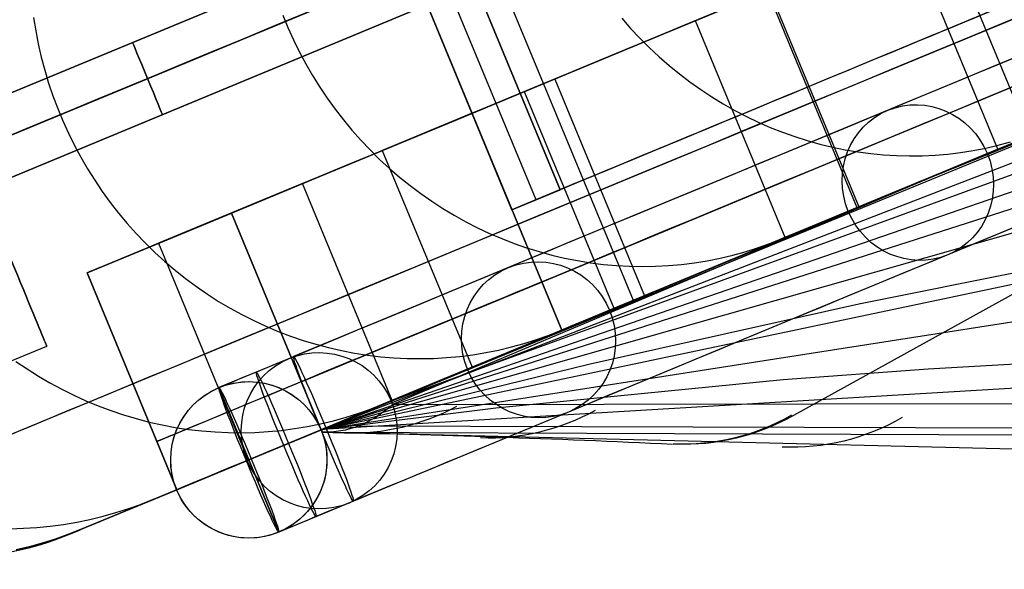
# Model space of a CAD drawing. Extents: x -3378 to 3007, y -425 to 173.
# Tile 194 of 256: x -373 to -335, y -283 to -262. Entities that reach past the tile are written whole.
import ezdxf

# ---------------------------------------------------------------- set-up
doc = ezdxf.new("R2010")
doc.units = 0
doc.layers.add('PREDEFINITO', color=7, linetype='CONTINUOUS')

msp = doc.modelspace()

# ---------------------------------------------------------------- linework, layer by layer
at = {"layer": 'PREDEFINITO'}
for p, q in [((-360.939, -277.607, 2294.478), (-180.032, -203.372, 2751.302)), ((-360.938, -277.607, 2160.979), (-216.238, -221.74, 2531.204)), ((-333.769, -266.355, 2462.953), (-345.249, -238.638, 2462.953)), ((-360.936, -277.608, 2027.773), (-250.093, -239.401, 2309.743)), ((-340.398, -269.101, 2428.745), (-351.879, -241.384, 2428.745)), ((-348.988, -272.659, 2361.042), (-360.469, -244.942, 2361.042)), ((-351.735, -273.797, 1380.834), (-363.216, -246.08, 1380.834)), ((-363.216, -246.08, 1820), (-351.735, -273.797, 1820)), ((-351.735, -273.797, 2295), (-363.216, -246.08, 2295)), ((-351.735, -273.797, 1582.499), (-363.216, -246.08, 1582.499)), ((-351.735, -273.797, 2057.5), (-363.216, -246.08, 2057.5)), ((-351.801, -268.412, 1410.836), (-359.454, -249.934, 1410.836)), ((-359.454, -249.934, 1382.937), (-351.801, -268.412, 1382.937)), ((-359.454, -249.934, 1395.836), (-351.801, -268.412, 1395.836)), ((-352.725, -268.794, 1410.836), (-360.378, -250.317, 1410.836)), ((-353.649, -269.177, 1410.836), (-361.302, -250.7, 1410.836)), ((-361.302, -250.7, 1380.836), (-353.649, -269.177, 1380.836)), ((-361.302, -250.7, 1395.836), (-353.649, -269.177, 1395.836)), ((-358.413, -276.563, 2359.727), (-295.12, -253.489, 2330.157)), ((-360.935, -277.607, 1894.494), (-284.58, -255.879, 2087.013)), ((-305.126, -256.244, 1385.923), (-342.836, -277.066, 1403.798)), ((-358.049, -258.553, 2285), (-390.316, -271.918, 2285)), ((-390.316, -271.918, 2061.458), (-358.049, -258.553, 2061.458)), ((-390.316, -271.918, 1614.375), (-358.049, -258.553, 1614.375)), ((-334.993, -266.862, 2497.753), (-338.437, -258.547, 2497.753)), ((-315.347, -258.711, 1374.726), (-337.664, -267.986, 1372.693)), ((-371.506, -274.409, 1413.834), (-377.629, -259.627, 1413.834)), ((-371.506, -274.409, 1837.917), (-377.629, -259.627, 1837.917)), ((-371.506, -274.409, 2262), (-377.629, -259.627, 2262)), ((-357.475, -259.938, 2286.5), (-389.811, -273.332, 2286.5)), ((-357.475, -259.938, 2283.5), (-389.811, -273.332, 2283.5)), ((-389.811, -273.332, 2062.958), (-357.475, -259.938, 2062.958)), ((-389.811, -273.332, 2059.958), (-357.475, -259.938, 2059.958)), ((-389.811, -273.332, 1612.875), (-357.475, -259.938, 1612.875)), ((-389.811, -273.332, 1615.875), (-357.475, -259.938, 1615.875)), ((-343.772, -260.757, 2499.386), (-340.328, -269.071, 2499.386)), ((-389.168, -274.689, 2061.458), (-356.901, -261.324, 2061.458)), ((-389.168, -274.689, 1614.375), (-356.901, -261.324, 1614.375)), ((-356.901, -261.324, 2285), (-389.168, -274.689, 2285)), ((-372.009, -261.802, 2470.836), (-371.928, -262.312, 2470.865)), ((-362.448, -261.718, 2506.872), (-362.25, -262.196, 2506.872)), ((-349.434, -261.838, 2542.491), (-349.095, -262.224, 2542.434)), ((-362.25, -262.196, 2506.872), (-362.036, -262.668, 2506.867)), ((-346.605, -261.93, 2463.393), (-352.005, -264.167, 2464.75)), ((-349.095, -262.224, 2542.434), (-348.743, -262.599, 2542.373)), ((-343.16, -270.245, 2463.393), (-346.605, -261.93, 2463.393)), ((-371.928, -262.312, 2470.865), (-371.83, -262.82, 2470.889)), ((-362.036, -262.668, 2506.867), (-361.806, -263.132, 2506.857)), ((-348.743, -262.599, 2542.373), (-348.379, -262.961, 2542.305)), ((-371.83, -262.82, 2470.889), (-371.715, -263.324, 2470.909)), ((-348.379, -262.961, 2542.305), (-348.004, -263.311, 2542.233)), ((-371.715, -263.324, 2470.909), (-371.583, -263.825, 2470.926)), ((-361.806, -263.132, 2506.857), (-361.562, -263.588, 2506.843)), ((-348.004, -263.311, 2542.233), (-347.618, -263.647, 2542.156)), ((-361.562, -263.588, 2506.843), (-361.302, -264.036, 2506.823)), ((-347.618, -263.647, 2542.156), (-347.221, -263.97, 2542.073)), ((-371.583, -263.825, 2470.926), (-371.434, -264.321, 2470.938)), ((-361.302, -264.036, 2506.823), (-361.028, -264.474, 2506.799)), ((-360.933, -277.607, 1628.04), (-273.85, -264.037, 1842.249)), ((-352.005, -264.167, 2464.75), (-348.561, -272.482, 2464.75)), ((-347.221, -263.97, 2542.073), (-346.815, -264.279, 2541.986)), ((-371.434, -264.321, 2470.938), (-371.268, -264.811, 2470.946)), ((-361.028, -264.474, 2506.799), (-360.739, -264.903, 2506.769)), ((-346.815, -264.279, 2541.986), (-346.399, -264.573, 2541.894)), ((-371.268, -264.811, 2470.946), (-371.086, -265.296, 2470.95)), ((-360.739, -264.903, 2506.769), (-360.437, -265.322, 2506.735)), ((-353.173, -264.651, 2429.113), (-358.626, -266.909, 2430.194)), ((-349.729, -272.966, 2429.113), (-353.173, -264.651, 2429.113)), ((-346.399, -264.573, 2541.894), (-345.974, -264.853, 2541.797)), ((-345.974, -264.853, 2541.797), (-345.541, -265.118, 2541.695)), ((-371.086, -265.296, 2470.95), (-370.888, -265.774, 2470.95)), ((-345.541, -265.118, 2541.695), (-345.1, -265.367, 2541.589)), ((-360.437, -265.322, 2506.735), (-360.121, -265.73, 2506.696)), ((-345.1, -265.367, 2541.589), (-344.651, -265.601, 2541.478)), ((-344.651, -265.601, 2541.478), (-344.196, -265.819, 2541.364)), ((-370.888, -265.774, 2470.95), (-370.674, -266.246, 2470.946)), ((-360.121, -265.73, 2506.696), (-359.791, -266.128, 2506.653)), ((-344.196, -265.819, 2541.364), (-343.734, -266.02, 2541.245)), ((-343.734, -266.02, 2541.245), (-343.266, -266.205, 2541.122)), ((-370.674, -266.246, 2470.946), (-370.444, -266.71, 2470.938)), ((-359.791, -266.128, 2506.653), (-359.449, -266.513, 2506.605)), ((-343.266, -266.205, 2541.122), (-342.793, -266.374, 2540.995)), ((-342.793, -266.374, 2540.995), (-342.315, -266.525, 2540.865)), ((-342.763, -270.08, 2465.238), (-333.769, -266.355, 2462.953)), ((-370.444, -266.71, 2470.938), (-370.199, -267.166, 2470.926)), ((-359.449, -266.513, 2506.605), (-359.095, -266.887, 2506.552)), ((-342.315, -266.525, 2540.865), (-341.833, -266.66, 2540.731)), ((-341.833, -266.66, 2540.731), (-341.348, -266.777, 2540.594)), ((-341.348, -266.777, 2540.594), (-340.86, -266.877, 2540.454)), ((-338.631, -268.362, 2484.103), (-334.716, -266.737, 2499.654)), ((-335.942, -266.908, 2538.914), (-335.46, -266.814, 2538.751)), ((-335.46, -266.814, 2538.751), (-334.982, -266.703, 2538.586)), ((-334.982, -266.703, 2538.586), (-334.508, -266.574, 2538.421)), ((-370.199, -267.166, 2470.926), (-369.939, -267.613, 2470.909)), ((-359.095, -266.887, 2506.552), (-358.728, -267.248, 2506.494)), ((-358.626, -266.909, 2430.194), (-355.182, -275.224, 2430.194)), ((-340.86, -266.877, 2540.454), (-340.369, -266.96, 2540.311)), ((-340.369, -266.96, 2540.311), (-339.876, -267.025, 2540.165)), ((-339.876, -267.025, 2540.165), (-339.383, -267.072, 2540.016)), ((-339.383, -267.072, 2540.016), (-338.888, -267.102, 2539.864)), ((-338.888, -267.102, 2539.864), (-338.394, -267.114, 2539.711)), ((-338.394, -267.114, 2539.711), (-337.9, -267.108, 2539.555)), ((-337.9, -267.108, 2539.555), (-337.408, -267.084, 2539.397)), ((-337.408, -267.084, 2539.397), (-336.917, -267.043, 2539.238)), ((-336.917, -267.043, 2539.238), (-336.428, -266.984, 2539.077)), ((-336.428, -266.984, 2539.077), (-335.942, -266.908, 2538.914)), ((-360.937, -277.607, 2123.414), (-329.298, -267.486, 2108.335)), ((-358.728, -267.248, 2506.494), (-358.35, -267.597, 2506.433)), ((-369.939, -267.613, 2470.909), (-369.664, -268.051, 2470.889)), ((-358.35, -267.597, 2506.433), (-357.961, -267.932, 2506.366)), ((-357.961, -267.932, 2506.366), (-357.561, -268.253, 2506.296)), ((-369.664, -268.051, 2470.889), (-369.374, -268.48, 2470.865)), ((-361.691, -268.179, 2361.246), (-367.213, -270.466, 2361.779)), ((-358.247, -276.494, 2361.246), (-361.691, -268.179, 2361.246)), ((-337.664, -267.986, 1372.693), (-358.236, -276.651, 1371.493)), ((-357.561, -268.253, 2506.296), (-357.151, -268.56, 2506.221)), ((-369.374, -268.48, 2470.865), (-369.07, -268.898, 2470.836)), ((-357.151, -268.56, 2506.221), (-356.731, -268.853, 2506.142)), ((-351.756, -268.393, 1381.989), (-353.649, -269.177, 1381.885)), ((-353.649, -269.177, 1410.836), (-351.801, -268.412, 1410.836)), ((-351.801, -268.412, 1382.937), (-353.649, -269.177, 1382.937)), ((-353.649, -269.177, 1396.887), (-351.801, -268.412, 1396.887)), ((-351.707, -268.373, 1380.939), (-351.801, -268.412, 1382.937)), ((-351.801, -268.412, 1382.937), (-351.801, -268.412, 1410.836)), ((-342.236, -269.858, 2468.46), (-338.631, -268.362, 2484.103)), ((-369.07, -268.898, 2470.836), (-368.752, -269.306, 2470.804)), ((-360.934, -277.609, 1761.2), (-319.525, -268.901, 1864.603)), ((-356.731, -268.853, 2506.142), (-356.302, -269.131, 2506.059)), ((-352.678, -268.775, 1380.887), (-352.774, -268.815, 1382.937)), ((-352.725, -268.794, 1382.937), (-352.725, -268.794, 1410.836)), ((-343.287, -270.297, 2502.745), (-339.734, -268.826, 2501.645)), ((-364.417, -269.308, 1370.42), (-369.961, -271.605, 1364.24)), ((-369.961, -271.605, 1541), (-364.417, -269.308, 1541)), ((-364.417, -269.308, 2295), (-369.961, -271.605, 2295)), ((-364.417, -269.308, 2114.149), (-369.961, -271.605, 2114.149)), ((-364.417, -269.308, 1450.575), (-369.961, -271.605, 1450.575)), ((-364.417, -269.308, 2204.575), (-369.961, -271.605, 2204.575)), ((-364.417, -269.308, 1827.575), (-369.961, -271.605, 1827.575)), ((-368.752, -269.306, 2470.804), (-368.421, -269.702, 2470.768)), ((-364.417, -269.308, 1541), (-364.417, -269.308, 1370.42)), ((-364.417, -269.308, 1541), (-360.973, -277.623, 1541)), ((-364.417, -269.308, 2295), (-364.417, -269.308, 2114.149)), ((-364.417, -269.308, 2114.149), (-364.417, -269.308, 1541)), ((-360.973, -277.623, 1370.42), (-364.417, -269.308, 1370.42)), ((-360.973, -277.623, 2295), (-364.417, -269.308, 2295)), ((-360.973, -277.623, 2114.149), (-364.417, -269.308, 2114.149)), ((-360.973, -277.623, 1450.575), (-364.417, -269.308, 1450.575)), ((-360.973, -277.623, 2204.575), (-364.417, -269.308, 2204.575)), ((-360.973, -277.623, 1827.575), (-364.417, -269.308, 1827.575)), ((-356.302, -269.131, 2506.059), (-355.865, -269.394, 2505.972)), ((-355.865, -269.394, 2505.972), (-355.419, -269.642, 2505.882)), ((-353.649, -269.177, 1380.836), (-353.649, -269.177, 1382.937)), ((-353.649, -269.177, 1382.937), (-353.649, -269.177, 1410.836)), ((-349.482, -272.863, 2430.564), (-340.398, -269.101, 2428.745)), ((-368.421, -269.702, 2470.768), (-368.077, -270.087, 2470.728)), ((-355.419, -269.642, 2505.882), (-354.966, -269.873, 2505.787)), ((-368.077, -270.087, 2470.728), (-367.72, -270.46, 2470.684)), ((-354.966, -269.873, 2505.787), (-354.505, -270.089, 2505.689)), ((-354.505, -270.089, 2505.689), (-354.039, -270.289, 2505.587)), ((-345.526, -271.225, 2452.739), (-342.236, -269.858, 2468.46)), ((-367.72, -270.46, 2470.684), (-367.352, -270.82, 2470.636)), ((-367.213, -270.466, 2361.779), (-363.769, -278.781, 2361.779)), ((-367.189, -270.456, 1541), (-367.189, -270.456, 1367.324)), ((-367.189, -270.456, 2295), (-367.189, -270.456, 2114.149)), ((-367.189, -270.456, 2114.149), (-367.189, -270.456, 1541)), ((-354.039, -270.289, 2505.587), (-353.566, -270.472, 2505.482)), ((-353.566, -270.472, 2505.482), (-353.087, -270.638, 2505.374)), ((-344.22, -270.645, 2503.03), (-343.75, -270.479, 2502.888)), ((-343.75, -270.479, 2502.888), (-343.287, -270.297, 2502.745)), ((-367.352, -270.82, 2470.636), (-366.971, -271.167, 2470.585)), ((-353.087, -270.638, 2505.374), (-352.604, -270.787, 2505.263)), ((-352.604, -270.787, 2505.263), (-352.117, -270.919, 2505.148)), ((-352.117, -270.919, 2505.148), (-351.626, -271.034, 2505.031)), ((-345.661, -271.039, 2503.454), (-345.176, -270.925, 2503.314)), ((-345.176, -270.925, 2503.314), (-344.695, -270.794, 2503.172)), ((-344.695, -270.794, 2503.172), (-344.22, -270.645, 2503.03)), ((-340.332, -272.785, 1875.319), (-329.962, -270.719, 1869.966)), ((-366.971, -271.167, 2470.585), (-366.579, -271.501, 2470.53)), ((-351.626, -271.034, 2505.031), (-351.132, -271.132, 2504.911)), ((-351.132, -271.132, 2504.911), (-350.635, -271.212, 2504.789)), ((-350.635, -271.212, 2504.789), (-350.136, -271.275, 2504.664)), ((-350.136, -271.275, 2504.664), (-349.636, -271.319, 2504.536)), ((-349.636, -271.319, 2504.536), (-349.136, -271.346, 2504.407)), ((-349.136, -271.346, 2504.407), (-348.635, -271.356, 2504.275)), ((-348.635, -271.356, 2504.275), (-348.135, -271.347, 2504.142)), ((-348.501, -272.46, 2436.945), (-345.526, -271.225, 2452.739)), ((-348.135, -271.347, 2504.142), (-347.635, -271.321, 2504.007)), ((-347.635, -271.321, 2504.007), (-347.138, -271.277, 2503.871)), ((-347.138, -271.277, 2503.871), (-346.642, -271.215, 2503.733)), ((-346.642, -271.215, 2503.733), (-346.15, -271.136, 2503.594)), ((-346.15, -271.136, 2503.594), (-345.661, -271.039, 2503.454)), ((-369.961, -271.605, 1541), (-369.961, -271.605, 1364.24)), ((-369.961, -271.605, 1364.24), (-366.517, -279.919, 1364.24)), ((-369.961, -271.605, 2295), (-366.517, -279.919, 2295)), ((-369.961, -271.605, 2114.149), (-366.517, -279.919, 2114.149)), ((-369.961, -271.605, 2295), (-369.961, -271.605, 2114.149)), ((-369.961, -271.605, 2114.149), (-369.961, -271.605, 1541)), ((-366.517, -279.919, 1541), (-369.961, -271.605, 1541)), ((-369.961, -271.605, 1450.575), (-366.517, -279.919, 1450.575)), ((-369.961, -271.605, 2204.575), (-366.517, -279.919, 2204.575)), ((-369.961, -271.605, 1827.575), (-366.517, -279.919, 1827.575)), ((-366.579, -271.501, 2470.53), (-366.176, -271.822, 2470.471)), ((-366.176, -271.822, 2470.471), (-365.763, -272.128, 2470.409)), ((-365.763, -272.128, 2470.409), (-365.34, -272.419, 2470.344)), ((-365.34, -272.419, 2470.344), (-364.908, -272.696, 2470.275)), ((-351.758, -273.806, 2467.523), (-348.16, -272.316, 2466.609)), ((-351.161, -273.565, 2421.075), (-348.501, -272.46, 2436.945)), ((-364.908, -272.696, 2470.275), (-364.467, -272.957, 2470.203)), ((-358.189, -276.47, 2361.94), (-348.988, -272.659, 2361.042)), ((-350.652, -275.085, 1880.644), (-340.332, -272.785, 1875.319)), ((-364.467, -272.957, 2470.203), (-364.018, -273.203, 2470.127)), ((-364.018, -273.203, 2470.127), (-363.56, -273.433, 2470.049)), ((-363.56, -273.433, 2470.049), (-363.096, -273.647, 2469.967)), ((-353.504, -274.536, 2405.147), (-351.161, -273.565, 2421.075)), ((-363.096, -273.647, 2469.967), (-362.625, -273.845, 2469.883)), ((-362.625, -273.845, 2469.883), (-362.148, -274.026, 2469.796)), ((-351.735, -273.797, 1820), (-360.973, -277.623, 1820)), ((-360.973, -277.623, 2295), (-351.735, -273.797, 2295)), ((-360.973, -277.623, 1370.42), (-351.735, -273.797, 1380.834)), ((-360.973, -277.623, 2057.5), (-351.735, -273.797, 2057.5)), ((-352.702, -274.158, 2467.759), (-352.227, -273.99, 2467.641)), ((-352.227, -273.99, 2467.641), (-351.758, -273.806, 2467.523)), ((-351.735, -273.797, 1820), (-351.735, -273.797, 1380.834)), ((-351.735, -273.797, 2295), (-351.735, -273.797, 1820)), ((-362.148, -274.026, 2469.796), (-361.665, -274.191, 2469.706)), ((-361.665, -274.191, 2469.706), (-361.177, -274.338, 2469.613)), ((-361.177, -274.338, 2469.613), (-360.685, -274.469, 2469.518)), ((-353.669, -274.443, 2467.995), (-353.183, -274.309, 2467.877)), ((-353.183, -274.309, 2467.877), (-352.702, -274.158, 2467.759)), ((-384.614, -279.839, 1413.834), (-371.506, -274.409, 1413.834)), ((-384.614, -279.839, 1837.917), (-371.506, -274.409, 1837.917)), ((-384.614, -279.839, 2262), (-371.506, -274.409, 2262)), ((-360.933, -277.593, 1494.432), (-308.799, -274.485, 1621.232)), ((-360.685, -274.469, 2469.518), (-360.189, -274.582, 2469.421)), ((-360.189, -274.582, 2469.421), (-359.69, -274.677, 2469.321)), ((-359.69, -274.677, 2469.321), (-359.189, -274.755, 2469.22)), ((-359.189, -274.755, 2469.22), (-358.685, -274.816, 2469.116)), ((-355.654, -274.805, 2468.458), (-355.153, -274.741, 2468.343)), ((-355.511, -275.366, 2389.322), (-353.504, -274.536, 2405.147)), ((-355.153, -274.741, 2468.343), (-354.655, -274.659, 2468.228)), ((-354.655, -274.659, 2468.228), (-354.16, -274.56, 2468.112)), ((-354.16, -274.56, 2468.112), (-353.669, -274.443, 2467.995)), ((-372.687, -274.996, 2434.682), (-372.262, -275.286, 2434.63)), ((-362.033, -274.815, 1368.422), (-364.897, -276.001, 1368.318)), ((-360.935, -277.608, 1885.921), (-350.652, -275.085, 1880.644)), ((-358.685, -274.816, 2469.116), (-358.18, -274.858, 2469.01)), ((-358.568, -276.627, 2432.384), (-354.934, -275.121, 2431.656)), ((-358.18, -274.858, 2469.01), (-357.674, -274.883, 2468.903)), ((-357.674, -274.883, 2468.903), (-357.168, -274.89, 2468.793)), ((-357.168, -274.89, 2468.793), (-356.662, -274.879, 2468.683)), ((-356.662, -274.879, 2468.683), (-356.157, -274.851, 2468.571)), ((-356.157, -274.851, 2468.571), (-355.654, -274.805, 2468.458)), ((-337.668, -275.286, 1635.177), (-332.04, -274.961, 1632.175)), ((-372.262, -275.286, 2434.63), (-371.827, -275.562, 2434.575)), ((-357.204, -276.065, 2373.455), (-355.511, -275.366, 2389.322)), ((-343.242, -275.695, 1638.245), (-337.668, -275.286, 1635.177)), ((-371.827, -275.562, 2434.575), (-371.383, -275.822, 2434.518)), ((-371.383, -275.822, 2434.518), (-370.93, -276.067, 2434.458)), ((-361.739, -275.775, 1541), (-361.739, -275.775, 1370.42)), ((-361.739, -275.775, 2295), (-361.739, -275.775, 2114.149)), ((-361.739, -275.775, 2114.149), (-361.739, -275.775, 1541)), ((-354.263, -276.774, 1644.507), (-343.242, -275.695, 1638.245)), ((-370.93, -276.067, 2434.458), (-370.47, -276.295, 2434.395)), ((-364.897, -276.001, 1368.318), (-362.601, -281.545, 1368.318)), ((-364.897, -276.001, 2296), (-364.897, -276.001, 1368.318)), ((-362.601, -281.545, 1368.318), (-364.897, -276.001, 1368.318)), ((-358.583, -276.633, 2357.55), (-357.204, -276.065, 2373.455)), ((-370.47, -276.295, 2434.395), (-370.002, -276.508, 2434.33)), ((-370.002, -276.508, 2434.33), (-369.528, -276.705, 2434.263)), ((-359.646, -277.069, 2341.616), (-358.583, -276.633, 2357.55)), ((-359.041, -276.813, 2432.478), (-358.568, -276.627, 2432.384)), ((-358.236, -276.651, 1371.493), (-273.253, -276.533, 1552.223)), ((-358.236, -276.651, 1371.493), (-273.253, -276.533, 1552.223)), ((-369.528, -276.705, 2434.263), (-369.047, -276.884, 2434.194)), ((-369.047, -276.884, 2434.194), (-368.561, -277.047, 2434.122)), ((-360.934, -277.605, 1648.363), (-354.263, -276.774, 1644.507)), ((-360.007, -277.136, 2432.666), (-359.521, -276.983, 2432.572)), ((-359.521, -276.983, 2432.572), (-359.041, -276.813, 2432.478)), ((-368.561, -277.047, 2434.122), (-368.07, -277.193, 2434.049)), ((-368.07, -277.193, 2434.049), (-367.574, -277.322, 2433.973)), ((-367.574, -277.322, 2433.973), (-367.074, -277.433, 2433.895)), ((-361.493, -277.491, 2432.945), (-360.993, -277.39, 2432.853)), ((-360.993, -277.39, 2432.853), (-360.498, -277.272, 2432.76)), ((-360.823, -277.554, 2309.701), (-360.393, -277.375, 2325.666)), ((-360.498, -277.272, 2432.76), (-360.007, -277.136, 2432.666)), ((-360.393, -277.375, 2325.666), (-359.646, -277.069, 2341.616)), ((-367.074, -277.433, 2433.895), (-366.571, -277.527, 2433.816)), ((-366.571, -277.527, 2433.816), (-366.066, -277.604, 2433.735)), ((-360.978, -277.625, 1368.318), (-366.521, -279.921, 1368.318)), ((-366.066, -277.604, 2433.735), (-365.558, -277.662, 2433.652)), ((-365.558, -277.662, 2433.652), (-365.048, -277.703, 2433.568)), ((-365.048, -277.703, 2433.568), (-364.538, -277.726, 2433.483)), ((-364.538, -277.726, 2433.483), (-364.028, -277.732, 2433.396)), ((-364.028, -277.732, 2433.396), (-363.518, -277.719, 2433.308)), ((-360.978, -277.625, 1371.42), (-363.842, -278.811, 1371.316)), ((-360.792, -277.548, 1365.424), (-363.656, -278.734, 1365.32)), ((-363.518, -277.719, 2433.308), (-363.009, -277.689, 2433.218)), ((-363.009, -277.689, 2433.218), (-362.501, -277.641, 2433.128)), ((-362.501, -277.641, 2433.128), (-361.995, -277.575, 2433.037)), ((-361.995, -277.575, 2433.037), (-361.493, -277.491, 2432.945)), ((-360.978, -277.625, 2296), (-360.978, -277.625, 1368.318)), ((-360.973, -277.623, 1370.42), (-360.973, -277.623, 1541)), ((-360.973, -277.623, 1541), (-360.973, -277.623, 1820)), ((-360.973, -277.623, 2114.149), (-360.973, -277.623, 2295)), ((-360.973, -277.623, 1820), (-360.973, -277.623, 2114.149)), ((-360.936, -277.715, 1376.799), (-360.935, -277.609, 1823.891)), ((-323.243, -278.629, 1457.834), (-360.936, -277.715, 1376.799)), ((-360.936, -277.715, 1376.799), (-278.637, -278.01, 1554.711)), ((-360.935, -277.607, 1889.04), (-360.823, -277.554, 2309.701)), ((-360.935, -277.609, 1823.891), (-360.935, -277.607, 1889.04)), ((-359.524, -277.468, 1374.112), (-275.837, -277.736, 1553.425)), ((-367.283, -278.072, 1541), (-367.283, -278.072, 1364.24)), ((-367.283, -278.072, 2295), (-367.283, -278.072, 2114.149)), ((-367.283, -278.072, 2114.149), (-367.283, -278.072, 1541)), ((-367.391, -280.282, 2362.839), (-363.711, -278.757, 2362.479)), ((-363.842, -278.811, 1371.316), (-363.656, -278.734, 1365.32)), ((-370.213, -281.45, 2295), (-366.517, -279.919, 2295)), ((-370.213, -281.45, 1360.149), (-366.517, -279.919, 1364.24)), ((-366.517, -279.919, 1820), (-370.213, -281.45, 1820)), ((-370.213, -281.45, 2057.5), (-366.517, -279.919, 2057.5)), ((-366.521, -279.921, 2296), (-366.521, -279.921, 1368.318)), ((-366.517, -279.919, 1541), (-366.517, -279.919, 1364.24)), ((-366.517, -279.919, 1820), (-366.517, -279.919, 1541)), ((-366.517, -279.919, 2295), (-366.517, -279.919, 2114.149)), ((-366.517, -279.919, 2114.149), (-366.517, -279.919, 1820)), ((-367.871, -280.471, 2362.885), (-367.391, -280.282, 2362.839)), ((-359.736, -280.358, 1368.422), (-362.601, -281.545, 1368.318)), ((-369.346, -280.937, 2363.024), (-368.849, -280.798, 2362.978)), ((-368.849, -280.798, 2362.978), (-368.357, -280.643, 2362.932)), ((-368.357, -280.643, 2362.932), (-367.871, -280.471, 2362.885)), ((-370.861, -281.247, 2363.161), (-370.353, -281.161, 2363.116)), ((-370.353, -281.161, 2363.116), (-369.847, -281.058, 2363.07)), ((-369.847, -281.058, 2363.07), (-369.346, -280.937, 2363.024)), ((-372.917, -281.413, 2363.338), (-372.401, -281.399, 2363.295)), ((-372.401, -281.399, 2363.295), (-371.886, -281.366, 2363.251)), ((-371.886, -281.366, 2363.251), (-371.372, -281.315, 2363.206)), ((-371.372, -281.315, 2363.206), (-370.861, -281.247, 2363.161)), ((-370.694, -281.64, 2295), (-370.213, -281.45, 2295)), ((-370.213, -281.45, 1820), (-370.694, -281.64, 1820)), ((-370.694, -281.64, 2057.5), (-370.213, -281.45, 2057.5)), ((-370.213, -281.45, 1820), (-370.213, -281.45, 1360.149)), ((-370.213, -281.45, 2295), (-370.213, -281.45, 1820)), ((-362.601, -281.545, 2296), (-362.601, -281.545, 1368.318)), ((-371.676, -281.969, 2295), (-371.182, -281.813, 2295)), ((-371.182, -281.813, 1820), (-371.676, -281.969, 1820)), ((-371.676, -281.969, 2057.5), (-371.182, -281.813, 2057.5)), ((-371.182, -281.813, 2295), (-370.694, -281.64, 2295)), ((-370.694, -281.64, 1820), (-371.182, -281.813, 1820)), ((-371.182, -281.813, 2057.5), (-370.694, -281.64, 2057.5)), ((-372.678, -282.23, 2295), (-372.175, -282.108, 2295)), ((-372.175, -282.108, 1820), (-372.678, -282.23, 1820)), ((-372.678, -282.23, 2057.5), (-372.175, -282.108, 2057.5)), ((-372.175, -282.108, 2295), (-371.676, -281.969, 2295)), ((-371.676, -281.969, 1820), (-372.175, -282.108, 1820)), ((-372.175, -282.108, 2057.5), (-371.676, -281.969, 2057.5))]:
    msp.add_line(p, q, dxfattribs=at)
at = {"layer": 'PREDEFINITO', "extrusion": (-0.92388, -0.382683, -3.44169e-14)}
for centre in [(103.352, 1413.834, 448.238), (103.352, 1837.917, 448.238), (103.352, 2262, 448.238)]:
    msp.add_circle(centre, 8, dxfattribs=at)
at = {"layer": 'PREDEFINITO', "extrusion": (0.92388, 0.382683, 1.19534e-13)}
msp.add_circle((-103.352, 2285, -440.738), 1.5, dxfattribs=at)
at = {"layer": 'PREDEFINITO', "extrusion": (-0.92388, -0.382683, -2.74102e-13)}
msp.add_circle((103.352, 2061.458, 440.738), 1.5, dxfattribs=at)
at = {"layer": 'PREDEFINITO', "extrusion": (0.92388, 0.382683, -1.06285e-13)}
msp.add_circle((-103.352, 1614.375, -440.738), 1.5, dxfattribs=at)
at = {"layer": 'PREDEFINITO', "extrusion": (0.249513, 0.103352, 0.96284)}
msp.add_circle((-118.352, 1074.169, 2293.123), 3, dxfattribs=at)
at = {"layer": 'PREDEFINITO', "extrusion": (0.165067, 0.068373, 0.98391)}
msp.add_circle((-118.352, 857.873, 2313.596), 3, dxfattribs=at)
at = {"layer": 'PREDEFINITO', "extrusion": (0.081556, 0.033782, 0.996096)}
msp.add_circle((-118.352, 646.614, 2313.983), 3, dxfattribs=at)
at = {"layer": 'PREDEFINITO', "extrusion": (0.923359, 0.382468, 0.033558)}
for centre in [(-118.352, 1382.405, -393.472), (-118.352, 1382.405, -395.023)]:
    msp.add_circle(centre, 3, dxfattribs=at)
at = {"layer": 'PREDEFINITO', "extrusion": (1.05383e-08, 4.36511e-09, 1)}
msp.add_circle((-363.749, -278.773, 2296), 3, dxfattribs=at)
at = {"layer": 'PREDEFINITO', "extrusion": (1.05382e-08, 4.36525e-09, 1)}
msp.add_circle((-363.749, -278.773, 1832.159), 3, dxfattribs=at)
at = {"layer": 'PREDEFINITO', "extrusion": (0.382683, -0.92388, -3.55521e-16)}
msp.add_arc((-464.738, 2115, 103.352), 770, 270, 360, dxfattribs=at)
at = {"layer": 'PREDEFINITO', "extrusion": (0.382683, -0.92388, 6.81416e-16)}
msp.add_arc((305.262, 2295, 103.352), 770, 90, 180, dxfattribs=at)
at = {"layer": 'PREDEFINITO', "extrusion": (0.382683, -0.92388, -6.05269e-17)}
msp.add_arc((-464.738, 2115, 113.958), 765.607, 270.328796, 359.999998, dxfattribs=at)
at = {"layer": 'PREDEFINITO', "extrusion": (0.382683, -0.92388, 1.54344e-15)}
msp.add_arc((305.262, 2295, 113.958), 765.607, 90.328797, 179.999997, dxfattribs=at)
at = {"layer": 'PREDEFINITO', "extrusion": (0.382683, -0.92388, -2.14723e-15)}
msp.add_arc((-464.738, 2115, 109.352), 751, 271.449718, 359.999998, dxfattribs=at)
at = {"layer": 'PREDEFINITO', "extrusion": (0.382683, -0.92388, 9.10946e-16)}
msp.add_arc((305.262, 2295, 109.352), 751, 91.449718, 179.999999, dxfattribs=at)
at = {"layer": 'PREDEFINITO', "extrusion": (0.382683, -0.92388, -4.2941e-16)}
msp.add_arc((-464.738, 2115, 109.352), 748, 271.685444, 359.999998, dxfattribs=at)
at = {"layer": 'PREDEFINITO', "extrusion": (0.382683, -0.92388, 3.96379e-16)}
msp.add_arc((305.262, 2295, 109.352), 748, 91.685443, 179.999999, dxfattribs=at)
at = {"layer": 'PREDEFINITO', "extrusion": (0.382683, -0.92388, 4.69571e-16)}
msp.add_arc((-464.738, 2115, 109.352), 744.999, 271.923096, 359.999997, dxfattribs=at)
at = {"layer": 'PREDEFINITO', "extrusion": (0.382683, -0.92388, -8.3852e-16)}
msp.add_arc((305.262, 2295, 109.352), 744.999, 91.923094, 180, dxfattribs=at)
at = {"layer": 'PREDEFINITO', "extrusion": (0.382683, -0.92388, -7.48277e-16)}
msp.add_arc((-464.738, 2115, 116.352), 751, 271.449718, 359.999998, dxfattribs=at)
at = {"layer": 'PREDEFINITO', "extrusion": (0.382683, -0.92388, 6.18142e-16)}
msp.add_arc((305.262, 2295, 116.352), 751, 91.449718, 179.999999, dxfattribs=at)
at = {"layer": 'PREDEFINITO', "extrusion": (0.382683, -0.92388, -1.14795e-15)}
msp.add_arc((-464.738, 2115, 118.352), 755, 271.138407, 359.999998, dxfattribs=at)
at = {"layer": 'PREDEFINITO', "extrusion": (0.382683, -0.92388, -4.46424e-16)}
msp.add_arc((305.262, 2295, 118.352), 755, 91.138411, 179.999994, dxfattribs=at)
at = {"layer": 'PREDEFINITO', "extrusion": (-0.382683, 0.92388, 9.31624e-16)}
msp.add_arc((464.743, 2116, -115.352), 747.999, 179.999975, 268.076932, dxfattribs=at)
at = {"layer": 'PREDEFINITO', "extrusion": (0.382683, -0.92388, -1.33089e-16)}
msp.add_arc((305.257, 2296, 115.352), 747.999, 91.923078, 180.000014, dxfattribs=at)
at = {"layer": 'PREDEFINITO', "extrusion": (0.382683, -0.92388, 6.50676e-17)}
msp.add_arc((-464.738, 2115, 118.352), 751, 271.449718, 359.999998, dxfattribs=at)
at = {"layer": 'PREDEFINITO', "extrusion": (0.382683, -0.92388, -5.20541e-16)}
msp.add_arc((305.262, 2295, 118.352), 751, 91.449717, 179.999999, dxfattribs=at)
at = {"layer": 'PREDEFINITO', "extrusion": (-0.382683, 0.92388, 2.44252e-15)}
msp.add_arc((464.743, 2116, -118.352), 750.999, 179.999975, 268.076932, dxfattribs=at)
at = {"layer": 'PREDEFINITO', "extrusion": (0.382683, -0.92388, 0)}
msp.add_arc((-464.738, 2115, 116.352), 744.999, 271.923096, 359.999997, dxfattribs=at)
at = {"layer": 'PREDEFINITO', "extrusion": (0.382683, -0.92388, -4.69571e-16)}
msp.add_arc((305.262, 2295, 116.352), 744.999, 91.923094, 180, dxfattribs=at)
at = {"layer": 'PREDEFINITO', "extrusion": (0.382683, -0.92388, -6.93147e-16)}
msp.add_arc((305.257, 2296, 118.352), 750.999, 91.923078, 180.000014, dxfattribs=at)
at = {"layer": 'PREDEFINITO', "extrusion": (-0.382683, 0.92388, 1.37517e-15)}
msp.add_arc((464.743, 2116, -118.352), 744.999, 179.999975, 268.076932, dxfattribs=at)
at = {"layer": 'PREDEFINITO', "extrusion": (0.382683, -0.92388, -8.72061e-16)}
msp.add_arc((305.257, 2296, 118.352), 744.999, 91.923078, 180.000014, dxfattribs=at)
at = {"layer": 'PREDEFINITO', "extrusion": (-0.382683, 0.92388, 6.37275e-16)}
msp.add_arc((464.738, 2115, -118.352), 744.999, 180.000002, 268.076906, dxfattribs=at)
at = {"layer": 'PREDEFINITO', "extrusion": (-0.382683, 0.92388, -8.3852e-16)}
msp.add_arc((-305.262, 2295, -118.352), 744.999, 360, 88.076908, dxfattribs=at)
at = {"layer": 'PREDEFINITO', "extrusion": (-0.382683, 0.92388, 1.59707e-15)}
msp.add_arc((464.743, 2116, -121.352), 747.999, 179.999975, 268.076932, dxfattribs=at)
at = {"layer": 'PREDEFINITO', "extrusion": (0.382683, -0.92388, 1.7967e-15)}
msp.add_arc((305.257, 2296, 121.352), 747.999, 91.923078, 180.000014, dxfattribs=at)
at = {"layer": 'PREDEFINITO', "extrusion": (0.382683, -0.92388, -1.41302e-16)}
msp.add_arc((-464.738, 2115, 118.352), 735, 272.729396, 0.000003, dxfattribs=at)
at = {"layer": 'PREDEFINITO', "extrusion": (0.382683, -0.92388, -5.65208e-16)}
msp.add_arc((305.262, 2295, 118.352), 735, 92.729402, 179.999996, dxfattribs=at)
at = {"layer": 'PREDEFINITO', "extrusion": (-0.147056, -0.964857, 0.217776)}
msp.add_arc((-17183.456, 8559.293, 849.569), 17992.674, 339.8255925, 340.5538188, dxfattribs=at)
at = {"layer": 'PREDEFINITO', "extrusion": (-0.382683, 0.92388, 1.25452e-13)}
msp.add_arc((464.743, 2115.104, -113.352), 733.102, 264.143762, 267.106675, dxfattribs=at)
at = {"layer": 'PREDEFINITO', "extrusion": (-0.382683, 0.92388, -8.46787e-13)}
msp.add_arc((464.743, 2115.104, -113.352), 734.102, 264.143762, 267.106675, dxfattribs=at)
at = {"layer": 'PREDEFINITO', "extrusion": (-0.382683, 0.92388, -6.54285e-13)}
msp.add_arc((464.743, 2115.104, -113.352), 735.102, 264.143762, 267.106675, dxfattribs=at)
at = {"layer": 'PREDEFINITO', "extrusion": (-0.382683, 0.92388, -3.25147e-11)}
msp.add_arc((464.743, 2115.104, -113.352), 735.102, 267.106675, 267.270626, dxfattribs=at)
at = {"layer": 'PREDEFINITO', "extrusion": (-1.05383e-08, -4.36506e-09, -1)}
msp.add_arc((363.749, -278.773, -1368.318), 3, 337.5, 157.5, dxfattribs=at)
at = {"layer": 'PREDEFINITO', "extrusion": (-0.923359, -0.382468, -0.033558)}
for start, end in [(90, 270), (270, 90)]:
    msp.add_arc((118.352, 1382.405, 396.575), 3, start, end, dxfattribs=at)
at = {"layer": 'PREDEFINITO', "extrusion": (-0.872311, -0.133037, -0.470504)}
msp.add_arc((204.45, 1401.103, -295.995), 15.732, 342.8025, 4.9671, dxfattribs=at)
at = {"layer": 'PREDEFINITO', "extrusion": (-0.425406, 0.015676, -0.904867)}
msp.add_arc((280.818, 903.231, -1098.675), 10, 331.8982, 359.9737, dxfattribs=at)
at = {"layer": 'PREDEFINITO', "extrusion": (-0.425155, 0.014514, -0.905004)}
msp.add_arc((279.878, 903.561, -1110.988), 10, 331.5807, 0.3514, dxfattribs=at)
at = {"layer": 'PREDEFINITO', "extrusion": (-0.424633, 0.012369, -0.905281)}
msp.add_arc((278.167, 904.096, -1128.481), 10, 331.2208, 0.9126, dxfattribs=at)
at = {"layer": 'PREDEFINITO', "extrusion": (-0.424626, 0.012343, -0.905284)}
msp.add_arc((278.146, 904.102, -1128.673), 10, 331.2173, 0.9189, dxfattribs=at)
at = {"layer": 'PREDEFINITO', "extrusion": (-0.424271, 0.010986, -0.905469)}
msp.add_arc((277.076, 904.408, -1138.39), 10, 331.0535, 1.2338, dxfattribs=at)
at = {"layer": 'PREDEFINITO', "extrusion": (-1.05383e-08, -4.36518e-09, -1)}
msp.add_arc((363.749, -278.773, -1368.318), 3, 157.5, 337.5, dxfattribs=at)
at = {"layer": 'PREDEFINITO', "extrusion": (-0.201349, -0.863162, -0.463044)}
msp.add_arc((-166.201, 1681.484, -340.819), 294.517, 245.48391, 248.27649, dxfattribs=at)
at = {"layer": 'PREDEFINITO', "extrusion": (-0.655317, -0.28308, 0.700303)}
msp.add_arc((84.975, 654.6, 1274.797), 26.59, 325.9716, 0.366, dxfattribs=at)

doc.saveas('drawing.dxf')
